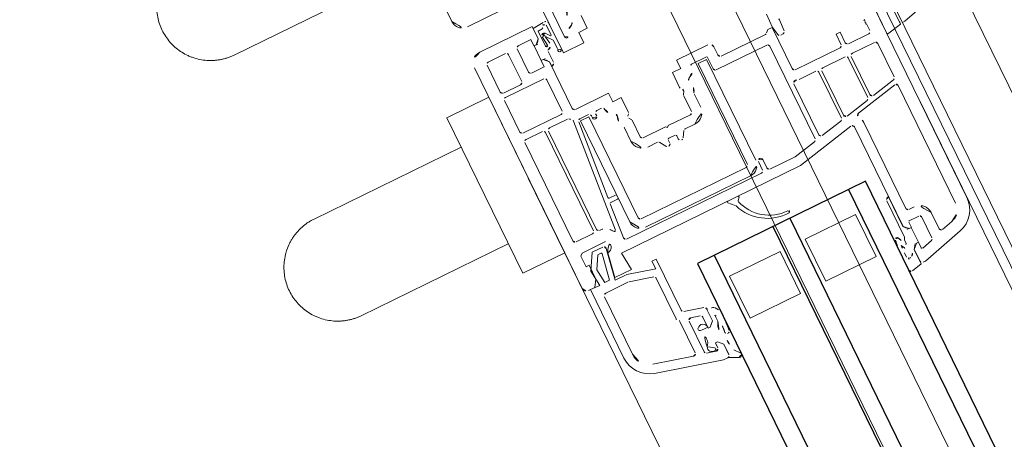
# Model space of a CAD drawing. Extents: x 6414462 to 20492237, y 5756825 to 17376351.
# Tile 82 of 127: x 6497764.6314 to 6497764.842, y 5809736.9008 to 5809736.9905. Entities that reach past the tile are written whole.
import ezdxf

# ---------------------------------------------------------------- set-up
doc = ezdxf.new("R2010")
doc.units = 0
doc.linetypes.add('Linia siatki', pattern=[2.2224999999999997, 1.27, -0.3174999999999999, 0.3174999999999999, -0.3174999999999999])
for name, color, linetype, lineweight in [('A-DETL-GENF', 7, 'Continuous', 5), ('A-GENM', 7, 'Continuous', 5), ('A-GLAZ', 7, 'Continuous', 5), ('S-GRID', 7, 'Continuous', 5)]:
    doc.layers.add(name, color=color, linetype=linetype, lineweight=lineweight)

# ---------------------------------------------------------------- blocks, each defined once
blk = doc.blocks.new('Windows_S9000-Double-Vent-Window-with-Sashbars - O3 Windows_S9000-Double-Vent-Window-with-Sashbars 2-9090604-__-00_00 Przyziemie PB')
at = {"layer": 'A-DETL-GENF'}
for p, q in [((3.445076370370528, 2.955291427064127), (3.698296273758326, 2.010261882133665)), ((3.711018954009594, 1.900028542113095), (3.369999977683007, 1.900028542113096)), ((3.653547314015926, 1.900000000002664), (3.369999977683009, 1.900000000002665)), ((3.698296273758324, 2.010261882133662), (3.700000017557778, 1.949702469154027)), ((3.777868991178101, 1.589392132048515), (3.711018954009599, 1.900028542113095)), ((3.086824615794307, 1.550000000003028), (3.776466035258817, 1.550000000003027)), ((3.100000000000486, 1.550000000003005), (7.665432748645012, 1.550000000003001)), ((3.776466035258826, 1.550000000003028), (3.777868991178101, 1.589392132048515)), ((3.870000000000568, 1.28000000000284), (4.66556954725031, 1.280000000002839)), ((4.870037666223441, 1.280000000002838), (7.665432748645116, 1.280000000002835)), ((3.30000000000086, 1.230000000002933), (3.280000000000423, 1.250000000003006)), ((3.320000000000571, 1.250000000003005), (3.300000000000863, 1.230000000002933)), ((3.34000000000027, 1.230000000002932), (3.32000000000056, 1.250000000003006)), ((3.360000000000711, 1.250000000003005), (3.340000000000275, 1.230000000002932)), ((3.380000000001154, 1.230000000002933), (3.360000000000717, 1.250000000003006)), ((3.4000000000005, 1.250000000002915), (3.380000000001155, 1.230000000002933)), ((3.550000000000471, 1.250000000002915), (3.400000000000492, 1.250000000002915)), ((3.599999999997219, 0.7150000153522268), (3.599999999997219, 1.200000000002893)), ((3.819999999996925, 0.7000000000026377), (3.819999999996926, 1.230000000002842)), ((4.714476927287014, 1.240395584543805), (4.827131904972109, 0.7103955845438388)), ((5.026265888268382, 0.254517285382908), (4.82113028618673, 1.219604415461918)), ((8.24498824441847, 1.105291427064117), (8.500000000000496, 0.1535745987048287)), ((7.984188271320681, 1.035410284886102), (8.051837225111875, 0.7829409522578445)), ((3.299999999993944, 0.5650000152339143), (3.299999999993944, 0.6650000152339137)), ((3.299999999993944, 0.6650000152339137), (3.549999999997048, 0.6650000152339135)), ((4.778224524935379, 0.650000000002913), (3.869999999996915, 0.6500000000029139)), ((8.003540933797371, 0.7200000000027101), (7.619911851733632, 0.7200000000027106)), ((3.549999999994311, 0.5650000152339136), (3.299999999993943, 0.5650000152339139)), ((3.600000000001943, -0.5499999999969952), (3.600000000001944, 0.5150000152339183)), ((3.819999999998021, 2.911897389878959e-12), (3.819999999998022, 0.5300000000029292)), ((3.86999999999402, 0.5800000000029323), (4.814359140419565, 0.5800000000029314)), ((4.863266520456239, 0.5403955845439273), (4.975921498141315, 0.01039558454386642)), ((7.349911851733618, 0.4500000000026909), (7.349911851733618, 0.3200000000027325)), ((7.56991185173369, 0.4500000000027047), (7.56991185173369, 0.2200000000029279)), ((8.109990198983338, 0.500000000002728), (7.619911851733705, 0.5000000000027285)), ((8.221995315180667, 0.2251763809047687), (8.158286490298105, 0.4629409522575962)), ((7.299911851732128, 0.2700000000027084), (5.254675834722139, 0.2700000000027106)), ((7.619966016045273, 0.05000000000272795), (5.254163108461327, 0.05000000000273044)), ((6.914690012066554, 0.04982629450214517), (7.619212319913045, 0.04982629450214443)), ((7.589911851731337, 0.2000000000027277), (7.719911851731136, 0.2000000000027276)), ((7.619212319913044, 0.04982629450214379), (7.691247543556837, 0.1006746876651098)), ((7.719911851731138, 0.1499458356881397), (7.619966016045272, 0.05000000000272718)), ((8.069685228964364, 0.1986844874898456), (7.719685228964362, 0.198684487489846)), ((7.719685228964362, 0.1986844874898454), (7.719685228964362, 0.1098247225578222)), ((7.719911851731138, 0.2000000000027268), (7.719911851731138, 0.1499458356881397)), ((8.069685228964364, 0.1098247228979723), (8.069685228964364, 0.1986844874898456)), ((8.069911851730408, 0.1500000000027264), (8.069911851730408, 0.2000000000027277)), ((8.069911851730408, 0.2000000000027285), (8.202676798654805, 0.2000000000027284)), ((8.169911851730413, 0.05000000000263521), (8.069911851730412, 0.1500000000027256)), ((8.169911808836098, 0.05000020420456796), (8.098122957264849, 0.1006746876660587)), ((8.510971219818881, 0.05000020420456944), (8.169911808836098, 0.05000020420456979)), ((8.450000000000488, 0.05000000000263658), (8.16991185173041, 0.05000000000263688)), ((8.50000000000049, 0.1535745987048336), (8.50000000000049, 0.1000000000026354)), ((8.56454105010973, -0.1890656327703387), (8.510971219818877, 0.05000020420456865)), ((3.819999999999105, -0.1699999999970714), (3.819999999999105, -0.568103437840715)), ((4.927014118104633, -0.04999999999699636), (3.869999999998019, -0.04999999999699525)), ((4.963148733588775, -0.1199999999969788), (3.86999999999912, -0.1199999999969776)), ((5.11620882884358, -0.6496044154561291), (5.012056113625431, -0.1596044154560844)), ((5.205255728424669, -0.01039558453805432), (5.490000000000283, -1.350012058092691)), ((6.974690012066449, -0.02001592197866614), (7.842705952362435, -0.02001592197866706)), ((7.842705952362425, -0.02001592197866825), (7.894685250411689, -0.05002618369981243)), ((7.894685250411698, -0.05002618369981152), (7.979431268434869, -0.05002618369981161)), ((8.248016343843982, -0.169998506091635), (8.140994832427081, -0.1699985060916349)), ((2.490001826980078, -0.3862245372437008), (2.749569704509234, -0.3986045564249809)), ((8.140994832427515, -0.2499985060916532), (8.515750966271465, -0.2499985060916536)), ((2.576778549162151, -0.5962798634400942), (2.260650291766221, -0.5837314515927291)), ((2.569056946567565, -0.6999999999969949), (2.569056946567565, -0.5999999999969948)), ((2.569056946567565, -0.5999999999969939), (3.550000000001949, -0.599999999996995)), ((2.760345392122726, -0.5573225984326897), (2.576778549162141, -0.5962798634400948)), ((2.797133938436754, -0.4462302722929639), (2.799911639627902, -0.5060944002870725)), ((2.625388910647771, -0.7563319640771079), (2.569056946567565, -0.6999999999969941)), ((2.640033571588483, -1.849999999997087), (2.640033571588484, -0.7916873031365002)), ((2.910033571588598, -0.8199999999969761), (5.11193832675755, -0.8199999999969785)), ((3.85387993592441, -0.7099999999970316), (5.067301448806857, -0.7099999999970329)), ((6.950000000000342, -1.949999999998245), (6.950000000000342, -0.7499999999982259)), ((6.950000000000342, -0.7499999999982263), (7.950000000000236, -0.7499999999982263)), ((7.950000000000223, -0.7499999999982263), (7.950000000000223, -1.949999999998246)), ((2.860033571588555, -2.069999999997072), (2.860033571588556, -0.8699999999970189)), ((5.160845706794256, -0.8596044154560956), (5.270033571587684, -1.373292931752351)), ((5.270033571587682, -1.373292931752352), (5.270033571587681, -1.969999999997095)), ((5.490000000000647, -1.350012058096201), (5.490000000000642, -5.61087035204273)), ((2.300000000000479, -2.739999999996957), (2.300000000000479, -1.999999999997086)), ((2.400000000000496, -1.899999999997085), (2.59003357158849, -1.899999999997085)), ((5.220033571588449, -2.019999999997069), (5.020033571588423, -2.019999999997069)), ((7.950000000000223, -1.949999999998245), (6.950000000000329, -1.949999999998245)), ((2.520000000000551, -2.495208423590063), (2.520000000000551, -2.139999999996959)), ((2.540000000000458, -2.119999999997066), (2.810033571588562, -2.119999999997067)), ((2.567386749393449, -2.359999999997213), (2.567386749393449, -2.159999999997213)), ((2.567386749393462, -2.159999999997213), (4.967386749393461, -2.159999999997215)), ((5.020033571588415, -2.119999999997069), (5.220000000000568, -2.119999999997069)), ((5.270000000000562, -2.169999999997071), (5.270000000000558, -5.381855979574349)), ((4.967386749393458, -2.359999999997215), (2.567386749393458, -2.359999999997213)), ((5.01738674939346, -4.909999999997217), (5.017386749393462, -2.409999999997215)), ((5.217386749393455, -2.409999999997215), (5.217386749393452, -4.909999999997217)), ((3.430000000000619, -2.71999999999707), (3.111755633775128, -2.719999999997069)), ((6.950000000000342, -3.749999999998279), (6.950000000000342, -2.549999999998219)), ((6.950000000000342, -2.549999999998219), (7.950000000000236, -2.549999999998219)), ((7.950000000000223, -2.549999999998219), (7.950000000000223, -3.749999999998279)), ((2.500000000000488, -2.739999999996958), (2.300000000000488, -2.739999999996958)), ((2.500000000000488, -2.93999999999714), (2.500000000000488, -2.739999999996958)), ((2.853397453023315, -2.939999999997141), (2.500000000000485, -2.939999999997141)), ((3.028397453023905, -2.933301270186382), (2.964999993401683, -2.896698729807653)), ((3.430000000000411, -2.939999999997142), (3.05339745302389, -2.939999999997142)), ((5.490000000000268, -3.081903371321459), (5.490000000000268, -2.838471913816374)), ((5.524142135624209, -2.824329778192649), (5.577465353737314, -2.877652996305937)), ((3.480000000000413, -3.519999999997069), (3.480000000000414, -2.989999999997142)), ((3.700000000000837, -3.218833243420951), (3.700000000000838, -2.989999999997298)), ((5.643416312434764, -2.976771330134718), (5.524142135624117, -3.096045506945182)), ((3.856495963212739, -3.344338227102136), (3.723504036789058, -3.26123564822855)), ((3.510000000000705, -3.549999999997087), (3.480000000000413, -3.519999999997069)), ((3.480000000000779, -3.579999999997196), (3.510000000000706, -3.549999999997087)), ((3.480000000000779, -4.109999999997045), (3.480000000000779, -3.579999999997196)), ((3.730000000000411, -3.624999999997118), (3.730000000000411, -3.474999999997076)), ((3.755000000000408, -3.449999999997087), (3.830000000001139, -3.449999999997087)), ((3.72350403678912, -3.838764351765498), (3.856495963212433, -3.755661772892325)), ((3.83000000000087, -3.649999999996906), (3.755000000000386, -3.649999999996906)), ((7.950000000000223, -3.749999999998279), (6.950000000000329, -3.749999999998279)), ((3.700000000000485, -4.109999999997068), (3.700000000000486, -3.881166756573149)), ((0.5466025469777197, -4.159999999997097), (0.8500000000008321, -4.159999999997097)), ((0.8500000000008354, -4.159999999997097), (0.8500000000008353, -4.359999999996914)), ((2.500000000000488, -4.359999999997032), (2.500000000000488, -4.159999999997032)), ((2.500000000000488, -4.159999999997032), (2.853397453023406, -4.159999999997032)), ((2.964999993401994, -4.203301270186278), (3.028397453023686, -4.166698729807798)), ((3.053397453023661, -4.159999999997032), (3.430000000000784, -4.159999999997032)), ((0.8500000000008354, -4.359999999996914), (1.100000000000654, -4.359999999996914)), ((1.100000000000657, -4.359999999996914), (1.100000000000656, -4.849999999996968)), ((2.300000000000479, -5.149999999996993), (2.300000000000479, -4.359999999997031)), ((2.300000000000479, -4.359999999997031), (2.500000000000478, -4.359999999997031)), ((3.11175563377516, -4.379999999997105), (3.430000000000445, -4.379999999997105)), ((7.489994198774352, -4.280300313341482), (7.423800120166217, -4.325851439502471)), ((7.55836186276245, -4.39970802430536), (7.591422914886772, -4.385573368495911)), ((7.699090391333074, -4.39970802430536), (7.558361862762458, -4.39970802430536)), ((8.53149741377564, -4.25972045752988), (8.404938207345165, -4.358584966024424)), ((8.501305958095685, -4.535678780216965), (8.599798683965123, -4.326600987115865)), ((7.30972239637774, -4.537058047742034), (7.195607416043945, -4.962940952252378)), ((7.648980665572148, -4.499998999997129), (7.35801868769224, -4.499998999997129)), ((7.389363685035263, -4.499998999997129), (7.648980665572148, -4.499998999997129)), ((7.648809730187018, -4.49982706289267), (7.748981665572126, -4.599999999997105)), ((7.748981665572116, -4.599999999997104), (7.64898066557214, -4.499998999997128)), ((7.748981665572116, -4.599999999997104), (7.748981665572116, -4.649999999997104)), ((7.748981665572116, -4.649999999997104), (7.748981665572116, -4.599999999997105)), ((8.098981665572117, -4.599999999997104), (8.198981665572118, -4.499999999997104)), ((8.198981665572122, -4.499999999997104), (8.09898166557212, -4.599999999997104)), ((8.098981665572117, -4.649999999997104), (8.098981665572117, -4.599999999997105)), ((8.098981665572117, -4.599999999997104), (8.098981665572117, -4.649999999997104)), ((8.198981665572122, -4.499999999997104), (8.453400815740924, -4.499999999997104)), ((8.449908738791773, -4.499999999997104), (8.198981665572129, -4.499999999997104)), ((8.499878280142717, -4.6515720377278), (8.499878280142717, -4.548255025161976)), ((0.7982795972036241, -4.679999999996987), (-0.02999999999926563, -4.679999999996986)), ((2.520000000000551, -4.74999999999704), (2.520000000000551, -4.634258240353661)), ((2.620000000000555, -4.799999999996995), (2.57000000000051, -4.799999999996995)), ((7.381584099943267, -4.887059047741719), (7.435173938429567, -4.687059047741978)), ((7.483470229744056, -4.649999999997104), (7.748981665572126, -4.649999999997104)), ((7.748981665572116, -4.649999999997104), (7.723784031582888, -4.649999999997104)), ((8.158432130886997, -4.649999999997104), (8.09898166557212, -4.649999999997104)), ((8.098981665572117, -4.649999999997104), (8.214731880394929, -4.649999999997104)), ((8.11040168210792, -6.105291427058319), (8.49987828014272, -4.651744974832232)), ((8.263028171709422, -4.712940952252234), (8.209438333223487, -4.912940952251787)), ((1.100000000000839, -4.849999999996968), (-1.7092893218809, -4.849999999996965)), ((0.3261386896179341, -4.954047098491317), (0.3453292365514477, -5.200165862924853)), ((1.003977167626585, -4.850122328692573), (0.379508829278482, -4.850122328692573)), ((0.4125907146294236, -4.920122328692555), (0.641052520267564, -4.920122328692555)), ((0.4418614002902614, -5.130157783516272), (0.4342918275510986, -5.033078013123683)), ((0.6474792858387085, -4.937783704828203), (0.5513152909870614, -5.018451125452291)), ((0.618391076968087, -5.038813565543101), (0.7564282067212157, -4.924707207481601)), ((0.7848855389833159, -5.021773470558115), (0.6374351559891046, -5.040006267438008)), ((0.7564282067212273, -4.924707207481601), (0.9633015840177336, -4.920122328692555)), ((2.520000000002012, -5.150011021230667), (2.520000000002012, -4.949999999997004)), ((2.567386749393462, -5.159999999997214), (2.567386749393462, -4.959999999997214)), ((2.567386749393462, -4.959999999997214), (4.967386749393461, -4.959999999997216)), ((2.57000000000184, -4.899999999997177), (2.620000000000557, -4.899999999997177)), ((7.147311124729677, -4.999999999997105), (5.929966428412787, -4.999999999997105)), ((5.92996642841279, -4.999999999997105), (5.92996642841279, -5.099999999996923)), ((8.161142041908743, -4.949999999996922), (7.429880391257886, -4.949999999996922)), ((-0.2999999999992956, -6.449999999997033), (-0.2999999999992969, -5.199999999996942)), ((0.3000000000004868, -6.449999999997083), (0.3000000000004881, -5.199999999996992)), ((0.300000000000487, -5.199999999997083), (0.5900000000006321, -5.199999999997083)), ((0.3453292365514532, -5.200165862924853), (0.5902059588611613, -5.200165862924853)), ((0.8031871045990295, -5.130157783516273), (0.4418614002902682, -5.130157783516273)), ((0.5895850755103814, -5.106380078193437), (0.8001191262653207, -5.08034674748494)), ((0.5900000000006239, -5.199999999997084), (0.690000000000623, -5.299999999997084)), ((0.5902059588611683, -5.200165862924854), (0.6620430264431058, -5.250853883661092)), ((0.6904729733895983, -5.259998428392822), (0.6904729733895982, -5.348858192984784)), ((1.185468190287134, -5.130157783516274), (0.925472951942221, -5.130157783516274)), ((1.04000000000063, -5.299999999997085), (1.14000000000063, -5.199999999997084)), ((1.0404729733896, -5.348858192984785), (1.0404729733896, -5.259998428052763)), ((1.068910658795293, -5.250848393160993), (1.140945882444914, -5.199999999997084)), ((1.140000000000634, -5.199999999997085), (2.25000000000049, -5.199999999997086)), ((1.140945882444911, -5.199999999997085), (1.245468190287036, -5.199999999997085)), ((4.29825688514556, -5.35140489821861), (2.565642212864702, -5.199820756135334)), ((4.967386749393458, -5.159999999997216), (2.567386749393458, -5.159999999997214)), ((4.320000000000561, -5.182056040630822), (4.320000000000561, -5.331481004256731)), ((4.400000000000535, -5.162056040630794), (4.34000000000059, -5.162056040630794)), ((4.420000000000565, -5.343729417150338), (4.420000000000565, -5.182056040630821)), ((5.92996642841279, -5.099999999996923), (6.117652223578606, -5.099999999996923)), ((6.117652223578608, -5.099999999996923), (5.9534074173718, -5.712969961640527)), ((6.251930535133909, -5.21705904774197), (6.11340741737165, -5.734034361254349)), ((7.264724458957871, -5.179999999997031), (6.300226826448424, -5.179999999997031)), ((8.09951372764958, -5.129999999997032), (7.351326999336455, -5.129999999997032)), ((7.917216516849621, -6.053527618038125), (8.147810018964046, -5.192940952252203)), ((0.6900000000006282, -5.349999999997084), (0.5400000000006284, -5.349999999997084)), ((0.5400000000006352, -5.349999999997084), (0.5400000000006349, -5.649999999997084)), ((0.6900000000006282, -5.299999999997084), (0.6900000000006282, -5.349999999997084)), ((0.6904729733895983, -5.348858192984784), (1.040472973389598, -5.348858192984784)), ((1.04000000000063, -5.349999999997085), (1.04000000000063, -5.299999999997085)), ((1.190000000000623, -5.349999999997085), (1.040000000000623, -5.349999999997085)), ((1.190000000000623, -5.649999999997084), (1.190000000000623, -5.349999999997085)), ((1.410000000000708, -6.379999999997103), (1.410000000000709, -5.469999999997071)), ((1.4600000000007, -5.419999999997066), (2.210000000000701, -5.419999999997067)), ((2.260000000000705, -5.469999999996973), (2.260000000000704, -6.379999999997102)), ((2.410000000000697, -5.819999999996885), (2.410000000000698, -5.39145392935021)), ((2.508097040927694, -5.295168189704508), (4.994283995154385, -5.512681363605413)), ((5.215642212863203, -5.431665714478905), (4.438256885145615, -5.363653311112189)), ((5.490000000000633, -5.610870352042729), (5.900000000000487, -5.57499999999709)), ((5.900000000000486, -5.57499999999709), (5.900000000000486, -5.969999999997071)), ((0.590000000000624, -5.699999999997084), (1.140000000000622, -5.699999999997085)), ((4.800033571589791, -5.869999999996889), (2.460000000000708, -5.869999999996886)), ((4.850033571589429, -5.760606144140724), (4.850033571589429, -5.819999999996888)), ((5.120000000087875, -5.810628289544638), (5.120000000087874, -6.369966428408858)), ((5.950000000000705, -5.983816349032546), (5.258682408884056, -5.861918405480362)), ((5.900000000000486, -5.969999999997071), (5.354939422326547, -5.87389111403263)), ((5.950000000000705, -5.738851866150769), (5.950000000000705, -5.983816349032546)), ((6.11000000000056, -5.759916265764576), (6.11000000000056, -6.289999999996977)), ((0.5700000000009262, -5.969999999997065), (0.5700000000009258, -6.379999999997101)), ((1.2600000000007, -5.919999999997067), (0.6200000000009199, -5.919999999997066)), ((1.310000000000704, -6.379999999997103), (1.310000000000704, -5.969999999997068)), ((2.410000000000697, -6.379999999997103), (2.410000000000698, -5.989999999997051)), ((2.460000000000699, -5.93999999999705), (4.800033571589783, -5.939999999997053)), ((4.850033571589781, -5.989999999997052), (4.850033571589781, -6.379999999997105)), ((5.200000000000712, -5.911158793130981), (5.200000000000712, -6.165209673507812)), ((5.300000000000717, -6.084329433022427), (5.300000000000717, -6.012256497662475)), ((5.576765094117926, -6.244119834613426), (5.300000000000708, -6.084329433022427)), ((5.323472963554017, -5.992560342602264), (5.90000000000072, -6.094217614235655)), ((5.900000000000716, -6.094217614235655), (5.900000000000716, -6.210146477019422)), ((5.200000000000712, -6.165209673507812), (5.550460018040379, -6.367547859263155)), ((5.900000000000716, -6.210146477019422), (5.576765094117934, -6.244119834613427)), ((0.6200000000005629, -6.429999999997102), (1.260000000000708, -6.429999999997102)), ((2.210000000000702, -6.429999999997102), (1.460000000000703, -6.429999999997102)), ((4.800033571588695, -6.429999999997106), (2.460000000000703, -6.429999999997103)), ((5.120000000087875, -6.369966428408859), (5.17003357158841, -6.41999999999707)), ((5.170033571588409, -6.41999999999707), (5.420000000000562, -6.41999999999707)), ((5.420000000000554, -6.41999999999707), (5.420000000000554, -6.349999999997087)), ((5.420000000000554, -6.349999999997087), (5.750000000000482, -6.349999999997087)), ((5.550460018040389, -6.367547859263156), (5.907682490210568, -6.330002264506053)), ((5.75000000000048, -6.349999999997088), (5.900000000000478, -6.449999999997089)), ((5.907682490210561, -6.330002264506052), (5.900000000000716, -6.549999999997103)), ((5.900000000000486, -6.449999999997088), (5.900000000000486, -6.599999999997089)), ((6.170000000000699, -6.349999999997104), (7.530846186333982, -6.349999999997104)), ((-5.799999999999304, -6.699999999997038), (-0.5499999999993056, -6.699999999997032)), ((5.800000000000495, -6.699999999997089), (0.5500000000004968, -6.699999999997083)), ((5.900000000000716, -6.549999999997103), (7.530846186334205, -6.549999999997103))]:
    blk.add_line(p, q, dxfattribs=at)
at = {"layer": 'A-DETL-GENF', "color": 176, "lineweight": 25, "true_color": 0x00007f}
for p, q in [((6.400000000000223, -0.2499999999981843), (6.400000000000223, -4.249999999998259)), ((57.90000000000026, -0.2499999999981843), (6.400000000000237, -0.2499999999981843)), ((6.400000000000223, -0.6499999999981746), (57.90000000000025, -0.6499999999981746)), ((6.400000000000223, -2.049999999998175), (57.90000000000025, -2.049999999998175)), ((6.400000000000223, -2.449999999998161), (57.90000000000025, -2.449999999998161)), ((6.400000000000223, -3.849999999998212), (57.90000000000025, -3.849999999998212)), ((6.400000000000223, -4.249999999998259), (57.90000000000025, -4.249999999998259))]:
    blk.add_line(p, q, dxfattribs=at)
at = {"layer": 'A-DETL-GENF'}
for centre, radius, start, end in [((3.650183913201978, 1.94970243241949), 0.04981610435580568, 273.8713461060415, 4.225006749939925e-05), ((7.665432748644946, 0.9500000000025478), 0.6000000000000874, 15.00000000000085, 90.00000000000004), ((3.870000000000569, 1.230000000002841), 0.04999999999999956, 89.99999999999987, 179.9999999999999), ((4.665569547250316, 1.230000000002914), 0.05000000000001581, 11.99999999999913, 90), ((4.870037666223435, 1.230000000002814), 0.05000000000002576, 90, 192.0000000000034), ((7.665432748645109, 0.950000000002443), 0.3300000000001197, 14.99999999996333, 90.00000000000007), ((3.550000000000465, 1.200000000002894), 0.05000000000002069, 0, 90), ((3.549999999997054, 0.7150000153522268), 0.05000000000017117, 269.9999999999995, 0), ((3.869999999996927, 0.7000000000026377), 0.04999999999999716, 179.9999999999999, 269.9999999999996), ((4.778224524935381, 0.7000000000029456), 0.05000000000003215, 269.9999999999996, 11.99999999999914), ((7.619911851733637, 0.4500000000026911), 0.2700000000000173, 89.99999999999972, 179.9999999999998), ((8.003540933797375, 0.770000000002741), 0.05000000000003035, 269.9999999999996, 14.99999999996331), ((3.54999999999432, 0.5150000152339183), 0.04999999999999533, 359.9999999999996, 89.99999999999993), ((3.869999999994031, 0.5300000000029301), 0.05000000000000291, 89.99999999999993, 179.9999999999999), ((4.814359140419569, 0.5300000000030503), 0.0499999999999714, 11.99999999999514, 90), ((7.619911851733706, 0.4500000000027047), 0.05000000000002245, 89.99999999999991, 180), ((8.109990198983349, 0.4500000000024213), 0.05000000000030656, 14.99999999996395, 90), ((5.075173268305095, 0.2649128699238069), 0.05000000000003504, 192.0000000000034, 304.1212120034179), ((5.254675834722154, 2.736777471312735e-12), 0.2700000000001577, 89.99999999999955, 124.121212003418), ((7.299911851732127, 0.3200000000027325), 0.05000000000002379, 269.9999999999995, 359.9999999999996), ((7.589911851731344, 0.2200000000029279), 0.02000000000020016, 179.9999999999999, 269.9999999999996), ((8.202676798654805, 0.2200000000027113), 0.02000000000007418, 269.9999999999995, 14.99999999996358), ((3.86999999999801, 2.911897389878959e-12), 0.04999999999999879, 179.9999999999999, 269.9999999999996), ((4.927014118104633, 2.985498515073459e-12), 0.04999999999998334, 269.9999999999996, 11.99999999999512), ((5.254163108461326, 2.841680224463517e-12), 0.04999999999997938, 89.99999999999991, 192.0000000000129), ((6.974690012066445, 0.03998407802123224), 0.05999999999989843, 179.9999999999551, 269.9999999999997), ((7.720081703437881, 0.05982629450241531), 0.05000000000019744, 90.45433104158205, 125.2175929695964), ((8.06928879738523, 0.05982629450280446), 0.04999999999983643, 54.78240703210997, 89.54571811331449), ((8.450000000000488, 0.1000000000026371), 0.05000000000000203, 270.1637505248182, 359.9999999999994), ((3.86999999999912, -0.1699999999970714), 0.05000000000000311, 90.00000000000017, 179.9999999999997), ((4.963148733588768, -0.1699999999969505), 0.04999999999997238, 11.99999999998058, 90), ((7.818803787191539, -0.1833357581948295), 0.03999999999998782, 109.8533723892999, 260.5385956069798), ((7.096113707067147, 1.750897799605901), 2.024836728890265, 290.4997807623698, 296.0244517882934), ((7.527490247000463, 0.9225252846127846), 1.170989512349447, 292.1251910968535, 305.3392207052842), ((8.140994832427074, 1.750001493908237), 1.919999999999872, 264.8461925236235, 269.9999999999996), ((7.979431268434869, -0.06002618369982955), 0.01000000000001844, 300.5907844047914, 90), ((8.228404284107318, -0.06499979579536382), 0.03999999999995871, 26.02560648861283, 126.1477480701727), ((8.29813757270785, -0.1926449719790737), 0.05500000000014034, 82.4871819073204, 155.6849386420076), ((8.515955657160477, 0.07540749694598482), 0.2799999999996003, 206.0256064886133, 217.1510242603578), ((8.323404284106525, -0.108145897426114), 0.03500000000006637, 162.3252853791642, 238.9059163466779), ((8.515750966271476, -0.199998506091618), 0.05000000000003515, 269.9999999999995, 12.63019177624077), ((2.487619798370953, -0.4361677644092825), 0.05000000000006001, 87.26936269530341, 147.2693626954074), ((2.747187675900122, -0.4485477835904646), 0.04999999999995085, 2.656624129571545, 87.26936269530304), ((8.14099483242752, 1.750001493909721), 2.000000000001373, 260.5385956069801, 269.9999999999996), ((2.749965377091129, -0.5084119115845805), 0.05000000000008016, 281.9817606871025, 2.656624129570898), ((3.550000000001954, -0.5499999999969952), 0.05000000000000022, 269.9999999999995, 359.9999999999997), ((3.600000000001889, -0.568103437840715), 0.2200000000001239, 340.1013352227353, 5.088887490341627e-14), ((2.59003357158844, -0.7916873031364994), 0.05000000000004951, 4.389165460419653e-13, 45.00000000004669), ((2.910033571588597, -0.8699999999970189), 0.05000000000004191, 89.99999999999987, 180.0000000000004), ((3.853879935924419, -0.6599999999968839), 0.05000000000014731, 160.1013352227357, 269.9999999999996), ((5.067301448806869, -0.6599999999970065), 0.05000000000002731, 269.9999999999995, 11.99999999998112), ((5.11193832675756, -0.8699999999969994), 0.05000000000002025, 12.0000000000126, 90), ((2.590033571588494, -1.849999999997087), 0.04999999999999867, 269.9999999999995, 1.272221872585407e-13), ((2.400000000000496, -1.999999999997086), 0.09999999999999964, 90, 180), ((2.810033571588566, -2.069999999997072), 0.04999999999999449, 269.9999999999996, 0), ((5.020033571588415, -2.06999999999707), 0.04999999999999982, 90, 269.9999999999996), ((5.220033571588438, -1.969999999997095), 0.04999999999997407, 269.9999999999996, 0), ((5.342575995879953, -2.021472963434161), 0.8980913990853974, 286.4755067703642, 0.1125542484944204), ((5.32046637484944, -2.056338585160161), 0.9707416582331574, 290.5499877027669, 2.540915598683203), ((6.265459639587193, -2.016505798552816), 0.02500000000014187, 7.360776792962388, 187.3607767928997), ((2.540000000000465, -2.139999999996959), 0.0199999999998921, 90, 180), ((4.967386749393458, -2.409999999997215), 0.2500000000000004, 359.9999999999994, 89.9999999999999), ((5.220000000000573, -2.169999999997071), 0.05000000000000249, 0, 90), ((2.540000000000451, -2.495208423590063), 0.01999999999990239, 180, 272.3880154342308), ((2.549999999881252, -2.73499999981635), 0.2200000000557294, 18.48877280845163, 92.38801543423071), ((4.967386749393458, -2.409999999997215), 0.05000000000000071, 0, 90), ((2.806064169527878, -2.649377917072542), 0.05000000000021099, 198.4887728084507, 294.7430420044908), ((2.939999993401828, -2.939999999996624), 0.2699999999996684, 57.53825503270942, 114.743042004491), ((3.111755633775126, -2.669999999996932), 0.0500000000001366, 237.5382550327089, 269.9999999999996), ((3.430000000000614, -2.989999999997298), 0.2700000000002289, 359.9999999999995, 89.99999999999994), ((2.853397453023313, -2.889999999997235), 0.04999999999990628, 269.9999999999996, 330.0000000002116), ((2.939999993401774, -2.93999999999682), 0.04999999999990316, 60.00000000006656, 150.0000000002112), ((3.05339745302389, -2.889999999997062), 0.05000000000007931, 240.0000000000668, 269.9999999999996), ((3.430000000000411, -2.989999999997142), 0.04999999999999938, 0, 90), ((5.510000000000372, -2.838471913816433), 0.02000000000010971, 44.99999999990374, 180), ((5.591607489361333, -2.863510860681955), 0.02000000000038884, 224.9999999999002, 286.4755067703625), ((5.510000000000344, -3.081903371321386), 0.02000000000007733, 179.9999999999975, 314.9999999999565), ((5.678771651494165, -3.012126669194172), 0.05000000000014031, 110.5499877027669, 134.9999999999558), ((3.750000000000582, -3.218833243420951), 0.04999999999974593, 180, 237.9999999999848), ((3.830000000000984, -3.386740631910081), 0.05000000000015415, 2.857346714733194e-10, 57.9999999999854), ((3.755000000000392, -3.474999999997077), 0.02499999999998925, 90, 180), ((3.830000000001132, -3.399999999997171), 0.05000000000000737, 269.9999999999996, 359.999999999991), ((3.755000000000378, -3.624999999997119), 0.02499999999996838, 180, 269.9999999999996), ((3.830000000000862, -3.699999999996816), 0.04999999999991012, 359.9999999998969, 90), ((3.830000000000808, -3.713259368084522), 0.04999999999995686, 301.9999999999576, 359.9999999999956), ((3.750000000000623, -3.881166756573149), 0.04999999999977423, 121.999999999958, 180), ((2.853397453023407, -4.209999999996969), 0.04999999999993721, 30.00000000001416, 90), ((2.939999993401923, -4.159999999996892), 0.05000000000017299, 210.0000000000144, 299.9999999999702), ((3.05339745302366, -4.209999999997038), 0.05000000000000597, 90, 119.9999999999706), ((3.43000000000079, -4.109999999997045), 0.04999999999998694, 269.9999999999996, 0), ((3.430000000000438, -4.109999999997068), 0.2700000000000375, 269.9999999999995, 359.9999999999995), ((0.4600000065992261, -4.159999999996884), 0.2699999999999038, 237.5382550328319, 294.7430420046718), ((0.5939358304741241, -4.450622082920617), 0.05000000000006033, 18.48877282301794, 114.7430420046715), ((2.806064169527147, -4.450622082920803), 0.05000000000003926, 65.25695799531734, 161.5112271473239), ((2.939999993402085, -4.159999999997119), 0.2699999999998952, 245.256957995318, 302.4617449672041), ((3.111755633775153, -4.429999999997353), 0.05000000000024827, 90, 122.4617449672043), ((7.65063649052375, -4.485881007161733), 0.281339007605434, 149.3046933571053, 178.710324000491), ((7.452144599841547, -4.367041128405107), 0.04999999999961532, 124.5336112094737, 150.2960300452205), ((7.781233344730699, -5.797036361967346), 1.544444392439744, 82.2923205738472, 100.8694661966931), ((7.820677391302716, -5.216973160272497), 0.8624286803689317, 79.13926379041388, 105.4159369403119), ((7.932891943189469, -3.978854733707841), 0.4814360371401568, 240.9460026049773, 298.7114215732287), ((7.98119128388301, -4.320031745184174), 0.050000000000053, 272.2776003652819, 353.0553523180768), ((7.980851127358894, -4.315976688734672), 0.04999999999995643, 16.53465550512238, 81.34807748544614), ((7.971264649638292, -4.318822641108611), 0.06000000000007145, 353.0553523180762, 16.53465550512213), ((7.995278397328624, -2.741586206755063), 1.668084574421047, 275.8111920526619, 284.2165235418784), ((8.557047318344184, -4.301944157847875), 0.04935218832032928, 330.025822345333, 121.1784735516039), ((0.8500000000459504, -4.365000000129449), 0.2199999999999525, 198.4887728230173, 258.9563343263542), ((0.7982795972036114, -4.629999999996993), 0.04999999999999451, 269.9999999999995, 78.95633432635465), ((2.570000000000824, -4.634258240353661), 0.04999999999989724, 94.24802266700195, 180), ((2.549999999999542, -4.364999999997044), 0.2200000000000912, 274.2480226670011, 341.5112271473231), ((7.358018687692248, -4.549998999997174), 0.05000000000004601, 90, 164.9999999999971), ((7.389363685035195, -4.479998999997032), 0.0200000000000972, 178.7103240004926, 269.9999999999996), ((8.449908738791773, -4.5499999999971), 0.04999999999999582, 1.999999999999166, 90), ((8.453400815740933, -4.549999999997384), 0.0500000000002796, 16.64401038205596, 90), ((2.570000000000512, -4.74999999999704), 0.04999999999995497, 180, 269.9999999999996), ((2.620000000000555, -4.849999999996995), 0.05000000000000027, 269.9999999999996, 90), ((7.483470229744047, -4.699999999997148), 0.05000000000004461, 90, 164.9999999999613), ((7.720745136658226, -4.759331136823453), 0.1093733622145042, 88.40785489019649, 301.9792401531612), ((7.940088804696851, -4.995653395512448), 0.2160131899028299, 44.50445429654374, 138.3536691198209), ((8.137968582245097, -4.750982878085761), 0.1030354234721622, 244.8309124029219, 78.54449237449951), ((8.214731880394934, -4.699999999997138), 0.05000000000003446, 345.0000000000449, 90), ((0.5454729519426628, -4.936945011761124), 0.2200000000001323, 167.4903514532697, 184.4584862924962), ((0.3795088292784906, -4.900122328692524), 0.0499999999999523, 90, 167.4903514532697), ((0.3944959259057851, -4.969216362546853), 0.02697117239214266, 116.8257331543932, 269.9289439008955), ((0.3710424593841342, -4.922838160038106), 0.02500000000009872, 296.8257331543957, 337.4125784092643), ((0.4125907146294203, -4.940122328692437), 0.0199999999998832, 89.99999999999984, 157.4125784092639), ((0.3944128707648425, -5.03618748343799), 0.03999999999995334, 4.458486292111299, 89.92894390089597), ((0.5834491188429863, -5.056758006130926), 0.05000000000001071, 129.9916944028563, 277.0490576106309), ((0.596227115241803, -5.062355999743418), 0.02000000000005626, 139.0752190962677, 299.4086531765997), ((0.5979149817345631, -5.016888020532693), 0.03000000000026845, 256.6387930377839, 313.0421740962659), ((0.6411167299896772, -5.069779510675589), 0.0300000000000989, 97.04905761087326, 181.845079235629), ((0.6410525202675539, -4.930122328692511), 0.00999999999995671, 309.9916944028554, 90), ((0.7971574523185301, -5.121017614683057), 0.09999999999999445, 9.233611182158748, 97.04905761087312), ((1.003977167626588, -4.892642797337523), 0.04252046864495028, 229.4134269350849, 89.99999999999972), ((2.570000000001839, -4.949999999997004), 0.04999999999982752, 90, 180), ((4.967386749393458, -4.909999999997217), 0.04999999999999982, 269.9999999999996, 0), ((4.967386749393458, -4.909999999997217), 0.2499999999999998, 269.9999999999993, 359.9999999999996), ((7.147311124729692, -4.949999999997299), 0.04999999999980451, 269.9999999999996, 344.9999999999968), ((7.429880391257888, -4.899999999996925), 0.05000000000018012, 164.9999999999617, 269.9999999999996), ((8.16114204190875, -4.899999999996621), 0.05000000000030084, 269.9999999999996, 345.0000000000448), ((0.6908694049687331, -5.209999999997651), 0.04999999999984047, 234.7933200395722, 269.5457181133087), ((0.803187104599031, -5.105157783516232), 0.02500000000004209, 269.9999999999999, 97.04905761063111), ((0.9254729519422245, -5.100157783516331), 0.02999999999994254, 189.2336111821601, 269.9999999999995), ((1.040076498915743, -5.209999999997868), 0.04999999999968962, 270.4543310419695, 305.2175929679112), ((1.185468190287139, -5.190157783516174), 0.05999999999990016, 359.9999999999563, 90.0000000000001), ((2.25000000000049, -5.149999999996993), 0.04999999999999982, 269.9999999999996, 0), ((2.570000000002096, -5.150011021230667), 0.05000000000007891, 180, 264.9999999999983), ((4.340000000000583, -5.182056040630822), 0.020000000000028, 90, 180), ((4.400000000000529, -5.182056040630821), 0.02000000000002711, 0, 90), ((6.300226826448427, -5.229999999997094), 0.05000000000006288, 90, 165.0000000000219), ((7.264724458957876, -5.129999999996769), 0.0500000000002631, 269.9999999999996, 329.9999999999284), ((7.351326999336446, -5.179999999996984), 0.04999999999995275, 90, 149.9999999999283), ((8.09951372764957, -5.179999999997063), 0.05000000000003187, 344.9999999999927, 90), ((1.46000000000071, -5.469999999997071), 0.05000000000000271, 90, 180), ((2.210000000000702, -5.469999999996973), 0.04999999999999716, 0, 90), ((2.459999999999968, -5.391453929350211), 0.04999999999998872, 131.0144996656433, 180), ((2.250000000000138, -5.14999999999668), 0.2700000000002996, 311.0144996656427, 322.460659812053), ((2.503739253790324, -5.344977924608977), 0.04999999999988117, 84.99999999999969, 142.4606598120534), ((4.300000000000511, -5.331481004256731), 0.02000000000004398, 264.9999999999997, 0), ((4.440000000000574, -5.343729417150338), 0.02000000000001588, 180, 264.9999999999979), ((5.220000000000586, -5.381855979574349), 0.04999999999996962, 264.999999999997, 0), ((0.5900000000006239, -5.649999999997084), 0.05000000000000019, 179.9999999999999, 269.9999999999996), ((1.140000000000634, -5.649999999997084), 0.04999999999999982, 269.9999999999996, 0), ((5.225035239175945, -5.876370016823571), 0.3950034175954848, 124.0712042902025, 160.394370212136), ((4.992540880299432, -5.532605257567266), 0.02000000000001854, 304.0712042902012, 84.99999999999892), ((2.460000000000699, -5.819999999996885), 0.04999999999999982, 180, 269.9999999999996), ((4.800033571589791, -5.819999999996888), 0.05000000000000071, 269.9999999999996, 0), ((4.900033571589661, -5.760606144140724), 0.05000000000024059, 160.3943702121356, 180), ((5.230000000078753, -5.869999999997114), 0.1250000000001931, 358.2161565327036, 151.6423634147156), ((5.250000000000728, -5.911158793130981), 0.05000000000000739, 80.00000000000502, 180), ((6.050000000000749, -5.738851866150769), 0.1000000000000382, 165.0000000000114, 180), ((6.210000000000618, -5.759916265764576), 0.1000000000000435, 165.0000000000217, 180), ((0.6200000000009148, -5.969999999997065), 0.05000000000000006, 89.99999999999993, 179.9999999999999), ((1.260000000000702, -5.969999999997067), 0.05000000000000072, 359.9999999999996, 90.00000000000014), ((2.460000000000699, -5.989999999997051), 0.04999999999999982, 90, 180), ((4.800033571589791, -5.989999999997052), 0.05000000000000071, 0, 90), ((5.320000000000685, -6.012256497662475), 0.01999999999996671, 80.00000000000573, 180), ((7.530846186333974, -5.949999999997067), 0.4000000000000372, 269.9999999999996, 344.9999999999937), ((7.530846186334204, -5.949999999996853), 0.6000000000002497, 269.9999999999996, 345.0000000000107), ((6.170000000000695, -6.289999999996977), 0.06000000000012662, 180, 269.9999999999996), ((-0.5499999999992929, -6.449999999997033), 0.2499999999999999, 269.9999999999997, 2.289999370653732e-13), ((0.5500000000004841, -6.449999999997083), 0.2500000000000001, 179.9999999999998, 269.9999999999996), ((0.6200000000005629, -6.379999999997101), 0.04999999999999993, 179.9999999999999, 269.9999999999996), ((1.260000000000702, -6.379999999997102), 0.05000000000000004, 269.9999999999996, 0), ((1.460000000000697, -6.379999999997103), 0.05000000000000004, 180, 269.9999999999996), ((2.210000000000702, -6.379999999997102), 0.05000000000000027, 269.9999999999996, 0), ((2.460000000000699, -6.379999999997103), 0.04999999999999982, 180, 269.9999999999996), ((4.800033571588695, -6.379999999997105), 0.04999999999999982, 269.9999999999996, 0), ((5.800000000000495, -6.599999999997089), 0.09999999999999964, 269.9999999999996, 0)]:
    blk.add_arc(centre, radius, start, end, dxfattribs=at)
at = {"layer": 'A-GENM'}
for p, q in [((-65.21739128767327, 3.400000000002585), (65.21739128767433, 3.400000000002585)), ((5.382716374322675, 1.550000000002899), (58.91728362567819, 1.550000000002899)), ((3.175000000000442, -6.699999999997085), (61.12500000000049, -6.699999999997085))]:
    blk.add_line(p, q, dxfattribs=at)
at = {"layer": 'A-GLAZ'}
for p, q in [((69.00000000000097, 1.950000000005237), (-68.99999999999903, 1.950000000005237)), ((-68.99999999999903, 1.750000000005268), (69.00000000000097, 1.750000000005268)), ((69.0000000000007, -2.399999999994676), (-68.99999999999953, -2.399999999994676)), ((4.950000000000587, -6.699999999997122), (1.250000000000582, -6.699999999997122)), ((1.250000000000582, -6.699999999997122), (1.250000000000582, -7.699999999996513)), ((4.950000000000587, -7.699999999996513), (4.950000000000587, -6.699999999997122)), ((-1.949999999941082, -11.19999999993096), (-1.949999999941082, -7.699999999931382)), ((1.250000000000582, -7.699999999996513), (4.950000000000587, -7.699999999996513)), ((1.950000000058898, -7.699999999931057), (1.950000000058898, -11.19999999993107)), ((4.250000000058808, -11.19999999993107), (4.250000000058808, -7.699999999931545))]:
    blk.add_line(p, q, dxfattribs=at)
for points, knots in [([(-4.249999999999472, -11.19999999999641), (-4.250000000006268, -11.22492670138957), (-4.24835733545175, -11.27478010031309), (-4.240975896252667, -11.35019485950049), (-4.228708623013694, -11.42497259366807), (-4.211608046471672, -11.49786055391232), (-4.189747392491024, -11.56943660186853), (-4.163220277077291, -11.64034925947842), (-4.132140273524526, -11.70939297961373), (-4.096640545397, -11.77542538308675), (-4.056872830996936, -11.83890548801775), (-3.998386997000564, -11.92107962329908), (-3.932075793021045, -11.99680873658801), (-3.858789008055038, -12.06483320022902), (-3.78117165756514, -12.12898479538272), (-3.676644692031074, -12.19881779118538), (-3.541344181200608, -12.26528592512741), (-3.350877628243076, -12.33038391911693), (-3.200356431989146, -12.34955493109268), (-3.099999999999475, -12.34999999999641)], [0.5, 0.5, 0.5, 0.5, 0.5208333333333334, 0.5416666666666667, 0.5625, 0.5833333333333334, 0.6041666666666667, 0.625, 0.6458333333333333, 0.6666666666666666, 0.6875, 0.7083333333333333, 0.75, 0.7708333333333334, 0.7916666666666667, 0.8333333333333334, 0.875, 0.9166666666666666, 1, 1, 1, 1]), ([(-3.099999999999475, -12.34999999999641), (-2.999643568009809, -12.34955493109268), (-2.849122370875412, -12.33038377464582), (-2.658655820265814, -12.26528616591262), (-2.523355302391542, -12.19881687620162), (-2.418828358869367, -12.12898749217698), (-2.341210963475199, -12.06482852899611), (-2.267924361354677, -11.99683406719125), (-2.185033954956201, -11.90194272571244), (-2.115192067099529, -11.79733277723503), (-2.06785984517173, -11.70941245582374), (-2.036779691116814, -11.64034404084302), (-2.010252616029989, -11.56943800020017), (-1.988391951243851, -11.49786017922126), (-1.971291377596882, -11.42497269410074), (-1.959024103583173, -11.35019483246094), (-1.951642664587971, -11.2747801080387), (-1.950000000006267, -11.22492670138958), (-1.949999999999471, -11.19999999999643)], [0, 0, 0, 0, 0.08333333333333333, 0.125, 0.1666666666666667, 0.2083333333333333, 0.2291666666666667, 0.25, 0.2916666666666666, 0.3333333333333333, 0.3541666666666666, 0.375, 0.3958333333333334, 0.4166666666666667, 0.4375, 0.4583333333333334, 0.4791666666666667, 0.5, 0.5, 0.5, 0.5]), ([(1.950000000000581, -11.19999999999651), (1.949999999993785, -11.22492670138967), (1.951642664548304, -11.27478010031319), (1.959024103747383, -11.35019485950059), (1.971291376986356, -11.42497259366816), (1.988391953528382, -11.49786055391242), (2.010252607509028, -11.56943660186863), (2.036779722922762, -11.64034925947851), (2.067859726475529, -11.70939297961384), (2.103359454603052, -11.77542538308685), (2.143127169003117, -11.83890548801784), (2.201613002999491, -11.92107962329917), (2.267924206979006, -11.99680873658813), (2.341210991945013, -12.06483320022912), (2.41882834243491, -12.12898479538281), (2.523355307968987, -12.19881779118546), (2.658655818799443, -12.26528592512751), (2.849122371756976, -12.33038391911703), (2.999643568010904, -12.34955493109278), (3.100000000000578, -12.34999999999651)], [0.5, 0.5, 0.5, 0.5, 0.5208333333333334, 0.5416666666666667, 0.5625, 0.5833333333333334, 0.6041666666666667, 0.625, 0.6458333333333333, 0.6666666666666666, 0.6875, 0.7083333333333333, 0.75, 0.7708333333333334, 0.7916666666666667, 0.8333333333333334, 0.875, 0.9166666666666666, 1, 1, 1, 1]), ([(3.100000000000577, -12.34999999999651), (3.200356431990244, -12.34955493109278), (3.35087762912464, -12.33038377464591), (3.541344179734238, -12.26528616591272), (3.676644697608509, -12.19881687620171), (3.781171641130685, -12.12898749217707), (3.858789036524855, -12.06482852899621), (3.932075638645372, -11.99683406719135), (4.01496604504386, -11.90194272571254), (4.084807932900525, -11.79733277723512), (4.132140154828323, -11.70941245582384), (4.163220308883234, -11.64034404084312), (4.189747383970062, -11.56943800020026), (4.211608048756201, -11.49786017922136), (4.22870862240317, -11.42497269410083), (4.240975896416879, -11.35019483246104), (4.248357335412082, -11.27478010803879), (4.249999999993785, -11.22492670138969), (4.250000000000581, -11.19999999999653)], [0, 0, 0, 0, 0.08333333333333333, 0.125, 0.1666666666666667, 0.2083333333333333, 0.2291666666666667, 0.25, 0.2916666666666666, 0.3333333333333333, 0.3541666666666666, 0.375, 0.3958333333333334, 0.4166666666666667, 0.4375, 0.4583333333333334, 0.4791666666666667, 0.5, 0.5, 0.5, 0.5])]:
    blk.add_open_spline(points, degree=3, knots=knots, dxfattribs=at)

msp = doc.modelspace()

# ---------------------------------------------------------------- linework, layer by layer
at = {"layer": 'S-GRID', "linetype": 'Linia siatki'}
msp.add_line((6497761.565791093, 5809743.582257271, 0.09999999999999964), (6497766.453306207, 5809733.575714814, 0.09999999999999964), dxfattribs=at)

# ---------------------------------------------------------------- block references
at = {"layer": 'A-GLAZ', "xscale": 0.01, "yscale": 0.01, "zscale": 0.01, "rotation": 296.0323615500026}
msp.add_blockref('Windows_S9000-Double-Vent-Window-with-Sashbars - O3 Windows_S9000-Double-Vent-Window-with-Sashbars 2-9090604-__-00_00 Przyziemie PB', (6497764.786473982, 5809737.014537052, 0.09999999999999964), dxfattribs=at)

doc.saveas('drawing.dxf')
